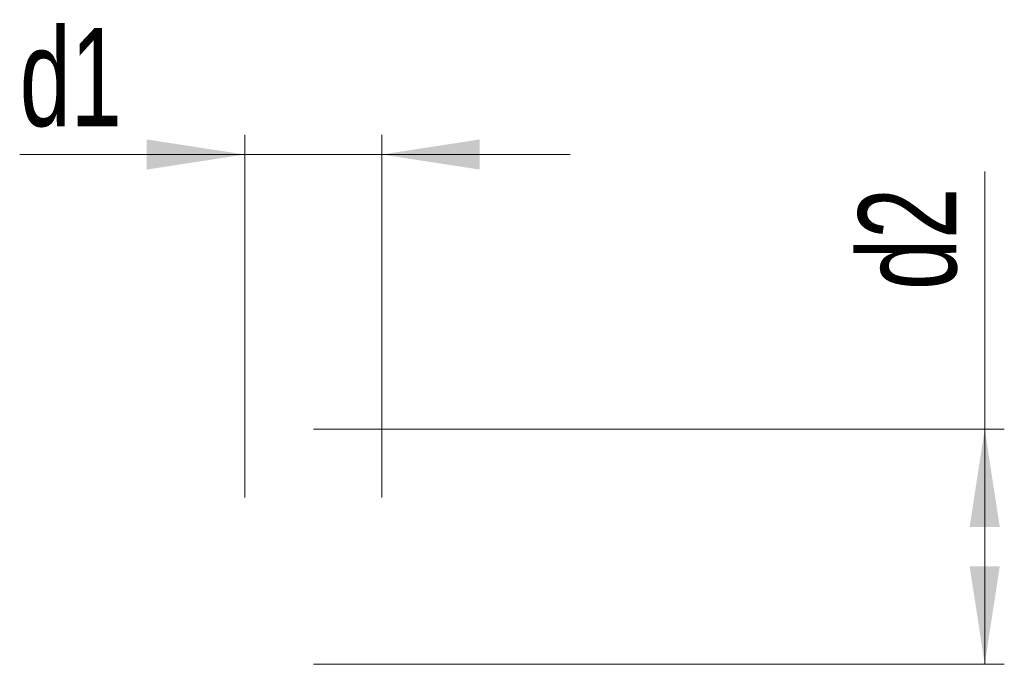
# Model space of a CAD drawing. Header units: millimetres. Extents: x 0 to 420, y -1701 to 1193.
# Tile 6 of 6: x 290 to 340, y 1161 to 1193. Entities that reach past the tile are written whole.
import ezdxf

# ---------------------------------------------------------------- set-up
doc = ezdxf.new("R2010")
doc.units = ezdxf.units.MM
doc.styles.add('SLDTEXTSTYLE1', font='TXT', dxfattribs={"width": 0.7})
doc.dimstyles.new('SLDDIMSTYLE0', dxfattribs={"dimtxt": 5, "dimasz": 5, "dimexe": 0, "dimexo": 0.0625, "dimgap": 1.25, "dimtad": 2, "dimdec": 1, "dimrnd": 1e-09, "dimzin": 12, "dimdsep": 46, "dimtxsty": 'SLDTEXTSTYLE1', "dimsah": 1, "dimcen": 0.09, "dimadec": 0, "dimazin": 3, "dimtfac": 1, "dimtdec": 3, "dimtofl": 0, "dimtmove": 0, "dimatfit": 3, "dimfxl": 1, "dimfrac": 2, "dimtolj": 1, "dimtzin": 12, "dimarcsym": 0})
doc.dimstyles.new('SLDDIMSTYLE1', dxfattribs={"dimtxt": 5, "dimasz": 5, "dimexe": 0, "dimexo": 0.0625, "dimgap": 1.25, "dimtad": 2, "dimdec": 1, "dimrnd": 1e-09, "dimzin": 12, "dimdsep": 46, "dimtxsty": 'SLDTEXTSTYLE1', "dimsah": 1, "dimcen": 0.09, "dimadec": 0, "dimazin": 3, "dimtfac": 1, "dimtdec": 3, "dimtmove": 0, "dimatfit": 0, "dimfxl": 1, "dimfrac": 2, "dimtolj": 1, "dimtzin": 12, "dimarcsym": 0})

# ---------------------------------------------------------------- blocks, each defined once
blk = doc.blocks.new('_D_6')
at = {"color": 7, "linetype": 'Continuous', "lineweight": 0}
for p, q in [((301.656, 1169.133), (301.656, 1187.623)), ((308.656, 1169.133), (308.656, 1187.623)), ((301.656, 1186.623), (290.176, 1186.623)), ((301.656, 1186.623), (308.656, 1186.623)), ((308.656, 1186.623), (318.271, 1186.623))]:
    blk.add_line(p, q, dxfattribs=at)
at = {"color": 7, "linetype": 'Continuous', "lineweight": 18}
for points in [[(301.656, 1186.623), (296.656, 1187.392), (296.656, 1185.854)], [(308.656, 1186.623), (313.656, 1185.854), (313.656, 1187.392)]]:
    blk.add_solid(points, dxfattribs=at)
at = {"color": 7, "linetype": 'Continuous', "lineweight": 18, "insert": (290.176, 1193.068), "char_height": 5, "attachment_point": 1, "style": 'SLDTEXTSTYLE1'}
blk.add_mtext('d1', dxfattribs=at)
blk = doc.blocks.new('_D_7')
at = {"color": 7, "linetype": 'Continuous', "lineweight": 0}
for p, q in [((339.419, 1172.623), (339.419, 1185.757)), ((305.166, 1172.623), (340.419, 1172.623)), ((339.419, 1172.623), (339.419, 1160.623)), ((305.166, 1160.623), (340.419, 1160.623))]:
    blk.add_line(p, q, dxfattribs=at)
at = {"color": 7, "linetype": 'Continuous', "lineweight": 18}
for points in [[(339.419, 1172.623), (338.65, 1167.623), (340.188, 1167.623)], [(339.419, 1160.623), (340.188, 1165.623), (338.65, 1165.623)]]:
    blk.add_solid(points, dxfattribs=at)
at = {"color": 7, "linetype": 'Continuous', "lineweight": 18, "insert": (332.974, 1179.715), "char_height": 5, "attachment_point": 1, "rotation": 90, "style": 'SLDTEXTSTYLE1'}
blk.add_mtext('d2', dxfattribs=at)

msp = doc.modelspace()

# ---------------------------------------------------------------- dimensions: what is measured, and where the dimension line sits
at = {"color": 7, "linetype": 'Continuous', "lineweight": 18}
dim = msp.add_linear_dim(base=(308.656, 1186.623), p1=(301.656, 1169.123), p2=(308.656, 1169.123), text='d1', dimstyle='SLDDIMSTYLE1', dxfattribs=at)
dim.commit()
dim.dimension.update_dxf_attribs({"geometry": '_D_6', "text_midpoint": (292.662, 1186.623), "dimtype": 160})
dim = msp.add_linear_dim(base=(339.419, 1160.623), p1=(305.156, 1172.623), p2=(305.156, 1160.623), angle=90, text='d2', dimstyle='SLDDIMSTYLE0', dxfattribs=at)
dim.commit()
dim.dimension.update_dxf_attribs({"geometry": '_D_7', "text_midpoint": (339.419, 1182.736), "dimtype": 160})

doc.saveas('drawing.dxf')
